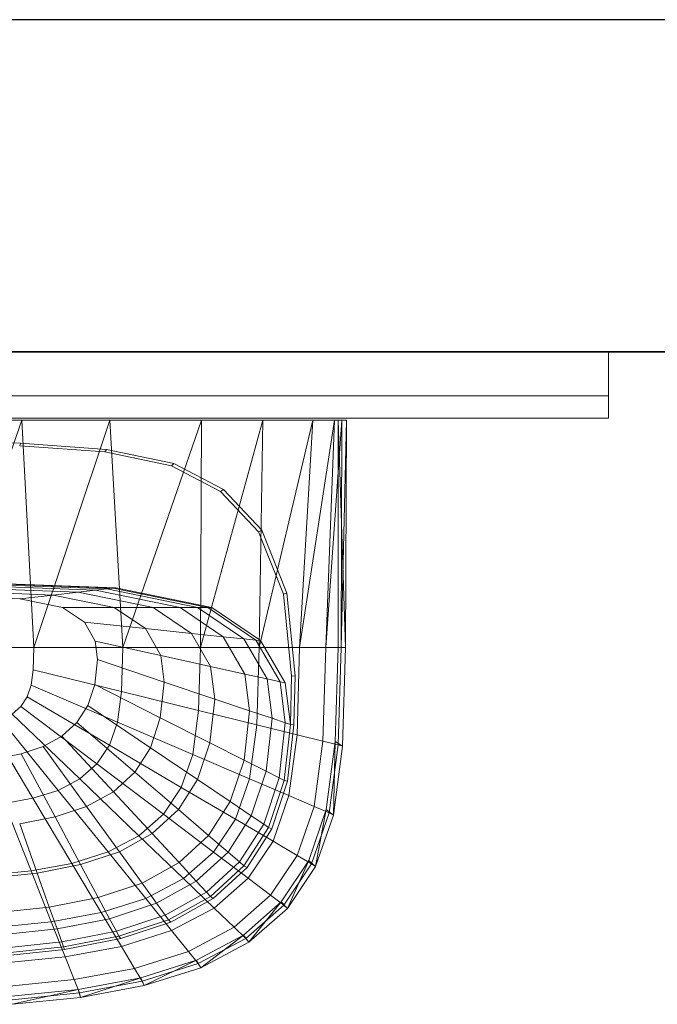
# Model space of a CAD drawing. Header units: metres. Extents: x 391.1 to 427.5, y 12.8 to 28.4.
# Tile 173 of 195: x 409.756 to 410.044, y 27.785 to 28.23. Entities that reach past the tile are written whole.
import ezdxf

# ---------------------------------------------------------------- set-up
doc = ezdxf.new("R2010")
doc.units = ezdxf.units.M
doc.layers.add('01_SUELOS', color=7, linetype='Continuous', lineweight=25, true_color=0x007f00)
for name, color, linetype, lineweight in [('02_MOBILIARIO', 7, 'Continuous', 18), ('A-DETL-____-MBND', 7, 'Continuous', 18), ('A-GENM-____-OTLN', 7, 'Continuous', 18), ('A-WALL-____-MCUT', 7, 'Continuous', 25), ('A-WALL-____-OTLN', 7, 'Continuous', 25)]:
    doc.layers.add(name, color=color, linetype=linetype, lineweight=lineweight)

# ---------------------------------------------------------------- blocks, each defined once
blk = doc.blocks.new('Family - Rentamans PA-152127-03_ELEC_P0A')
at = {"layer": 'A-DETL-____-MBND', "color": 253, "true_color": 0xaaaaaa}
for p, q in [((0.36146, 0.265), (0.00406, 0.265)), ((0.2185, 0.265), (0.18276, 0.265)), ((0.2185, 0.265), (0.18276, 0.16227)), ((0.2583, 0.265), (0.2185, 0.265)), ((0.22395, 0.16227), (0.2185, 0.265)), ((0.2583, 0.265), (0.22395, 0.16227)), ((0.29972, 0.265), (0.2583, 0.265)), ((0.26415, 0.16227), (0.2583, 0.265)), ((0.29972, 0.265), (0.26415, 0.16227)), ((0.32734, 0.265), (0.29924, 0.16227)), ((0.29924, 0.16227), (0.29972, 0.265)), ((0.32734, 0.265), (0.29972, 0.265)), ((0.35008, 0.265), (0.32574, 0.16227)), ((0.32574, 0.16227), (0.32734, 0.265)), ((0.35008, 0.265), (0.32734, 0.265)), ((0.35983, 0.265), (0.34405, 0.16227)), ((0.34405, 0.16227), (0.35008, 0.265)), ((0.35983, 0.265), (0.35008, 0.265)), ((0.36308, 0.265), (0.35585, 0.16227)), ((0.35585, 0.16227), (0.35983, 0.265)), ((0.36308, 0.265), (0.35983, 0.265)), ((0.36141, 0.16227), (0.36146, 0.265)), ((0.3648, 0.16227), (0.36146, 0.265)), ((0.36146, 0.265), (0.36526, 0.265)), ((0.36283, 0.16227), (0.36526, 0.265)), ((0.36283, 0.16227), (0.36308, 0.265)), ((0.36526, 0.265), (0.36308, 0.265)), ((0.3648, 0.16227), (0.36526, 0.265)), ((0.18276, 0.25535), (0.21786, 0.25454)), ((0.21751, 0.25341), (0.21786, 0.25454)), ((0.21786, 0.25454), (0.25673, 0.25173)), ((0.21751, 0.25341), (0.25599, 0.25063)), ((0.25599, 0.25063), (0.25673, 0.25173)), ((0.25599, 0.25063), (0.28613, 0.24438)), ((0.25673, 0.25173), (0.28716, 0.24542)), ((0.28613, 0.24438), (0.28716, 0.24542)), ((0.28716, 0.24542), (0.30959, 0.23364)), ((0.28613, 0.24438), (0.30834, 0.23272)), ((0.30834, 0.23272), (0.30959, 0.23364)), ((0.30834, 0.23272), (0.32548, 0.21449)), ((0.30959, 0.23364), (0.3269, 0.21523)), ((0.32548, 0.21449), (0.3269, 0.21523)), ((0.32548, 0.21449), (0.33669, 0.18639)), ((0.3269, 0.21523), (0.33823, 0.18684)), ((0.18276, 0.19213), (0.26096, 0.18916)), ((0.18276, 0.19196), (0.25981, 0.18902)), ((0.18276, 0.19074), (0.25177, 0.18811)), ((0.18276, 0.18955), (0.24394, 0.18722)), ((0.18276, 0.18783), (0.2326, 0.18593)), ((0.19601, 0.191), (0.25683, 0.18869)), ((0.24394, 0.18722), (0.2326, 0.18593)), ((0.25177, 0.18811), (0.24394, 0.18722)), ((0.24394, 0.18722), (0.27788, 0.18027)), ((0.25177, 0.18811), (0.25683, 0.18869)), ((0.25177, 0.18811), (0.29006, 0.18027)), ((0.25683, 0.18869), (0.25981, 0.18902)), ((0.25683, 0.18869), (0.29792, 0.18027)), ((0.25981, 0.18902), (0.26096, 0.18916)), ((0.25981, 0.18902), (0.30256, 0.18027)), ((0.26096, 0.18916), (0.30435, 0.18027)), ((0.18276, 0.18555), (0.21759, 0.18422)), ((0.21759, 0.18422), (0.2326, 0.18593)), ((0.21759, 0.18422), (0.23691, 0.18027)), ((0.2326, 0.18593), (0.26025, 0.18027)), ((0.33669, 0.18639), (0.33823, 0.18684)), ((0.33669, 0.18639), (0.34041, 0.14934)), ((0.33823, 0.18684), (0.34199, 0.14943)), ((0.26025, 0.18027), (0.23691, 0.18027)), ((0.23691, 0.18027), (0.24674, 0.17363)), ((0.27788, 0.18027), (0.26025, 0.18027)), ((0.26025, 0.18027), (0.27433, 0.17077)), ((0.29006, 0.18027), (0.27788, 0.18027)), ((0.27788, 0.18027), (0.29516, 0.16862)), ((0.29792, 0.18027), (0.29006, 0.18027)), ((0.29006, 0.18027), (0.30955, 0.16712)), ((0.29792, 0.18027), (0.30256, 0.18027)), ((0.29792, 0.18027), (0.31884, 0.16616)), ((0.30256, 0.18027), (0.30435, 0.18027)), ((0.30256, 0.18027), (0.32432, 0.16559)), ((0.30435, 0.18027), (0.32643, 0.16537)), ((0.24674, 0.17363), (0.25167, 0.16511)), ((0.27433, 0.17077), (0.24674, 0.17363)), ((0.29516, 0.16862), (0.27433, 0.17077)), ((0.27433, 0.17077), (0.28138, 0.15858)), ((0.28138, 0.15858), (0.25167, 0.16511)), ((0.25167, 0.16511), (0.25273, 0.15674)), ((0.30955, 0.16712), (0.29516, 0.16862)), ((0.29516, 0.16862), (0.30381, 0.15365)), ((0.31884, 0.16616), (0.30955, 0.16712)), ((0.30955, 0.16712), (0.31932, 0.15024)), ((0.32432, 0.16559), (0.31884, 0.16616)), ((0.31884, 0.16616), (0.32931, 0.14804)), ((0.32432, 0.16559), (0.32643, 0.16537)), ((0.32432, 0.16559), (0.33522, 0.14675)), ((0.32643, 0.16537), (0.33749, 0.14625)), ((0.22395, 0.16227), (0.18276, 0.16227)), ((0.22395, 0.16227), (0.22365, 0.15219)), ((0.26415, 0.16227), (0.22395, 0.16227)), ((0.26356, 0.14236), (0.26415, 0.16227)), ((0.29924, 0.16227), (0.26415, 0.16227)), ((0.29839, 0.13377), (0.29924, 0.16227)), ((0.32574, 0.16227), (0.29924, 0.16227)), ((0.3247, 0.12728), (0.32574, 0.16227)), ((0.34405, 0.16227), (0.32574, 0.16227)), ((0.34287, 0.1228), (0.34405, 0.16227)), ((0.35585, 0.16227), (0.34405, 0.16227)), ((0.3546, 0.11992), (0.35585, 0.16227)), ((0.36283, 0.16227), (0.35585, 0.16227)), ((0.36016, 0.11975), (0.36141, 0.16227)), ((0.36479, 0.16227), (0.36141, 0.16227)), ((0.36152, 0.11821), (0.36283, 0.16227)), ((0.36283, 0.16227), (0.3648, 0.16227)), ((0.36347, 0.11764), (0.3648, 0.16227)), ((0.25273, 0.15674), (0.25146, 0.1455)), ((0.25273, 0.15674), (0.28289, 0.1466)), ((0.30381, 0.15365), (0.28138, 0.15858)), ((0.28138, 0.15858), (0.28289, 0.1466)), ((0.22365, 0.15219), (0.2227, 0.14517)), ((0.26356, 0.14236), (0.22365, 0.15219)), ((0.30381, 0.15365), (0.30567, 0.13894)), ((0.31932, 0.15024), (0.30381, 0.15365)), ((0.32931, 0.14804), (0.31932, 0.15024)), ((0.31932, 0.15024), (0.32141, 0.13365)), ((0.33522, 0.14675), (0.32931, 0.14804)), ((0.32931, 0.14804), (0.33156, 0.13024)), ((0.34041, 0.14934), (0.33987, 0.12745)), ((0.34041, 0.14934), (0.34199, 0.14943)), ((0.34199, 0.14943), (0.34144, 0.12731)), ((0.2227, 0.14517), (0.22088, 0.13991)), ((0.2227, 0.14517), (0.26169, 0.12847)), ((0.25146, 0.1455), (0.24833, 0.13603)), ((0.25146, 0.1455), (0.28107, 0.13051)), ((0.28289, 0.1466), (0.28107, 0.13051)), ((0.28289, 0.1466), (0.30567, 0.13894)), ((0.33749, 0.14625), (0.33522, 0.14675)), ((0.33522, 0.14675), (0.33756, 0.12822)), ((0.33749, 0.14625), (0.33987, 0.12745)), ((0.22088, 0.13991), (0.21801, 0.13563)), ((0.25809, 0.11808), (0.22088, 0.13991)), ((0.26356, 0.14236), (0.26169, 0.12847)), ((0.29839, 0.13377), (0.26356, 0.14235)), ((0.30567, 0.13894), (0.30344, 0.11919)), ((0.30567, 0.13894), (0.32141, 0.13365)), ((0.21801, 0.13563), (0.21409, 0.13218)), ((0.25241, 0.10963), (0.21801, 0.13563)), ((0.24833, 0.13603), (0.24339, 0.12833)), ((0.24833, 0.13603), (0.27659, 0.11696)), ((0.29571, 0.1139), (0.29839, 0.13377)), ((0.3247, 0.12728), (0.29839, 0.13377)), ((0.32141, 0.13365), (0.3189, 0.11137)), ((0.32141, 0.13365), (0.33156, 0.13024)), ((0.23496, 0.09769), (0.20918, 0.12959)), ((0.24466, 0.10282), (0.21409, 0.13218)), ((0.28107, 0.13051), (0.27659, 0.11696)), ((0.28107, 0.13051), (0.30344, 0.11919)), ((0.33156, 0.13024), (0.32886, 0.10633)), ((0.33156, 0.13024), (0.33756, 0.12822)), ((0.2235, 0.09408), (0.20338, 0.12776)), ((0.24339, 0.12833), (0.23664, 0.12212)), ((0.24339, 0.12833), (0.26952, 0.10594)), ((0.26169, 0.12847), (0.25809, 0.11808)), ((0.29571, 0.1139), (0.26169, 0.12847)), ((0.32141, 0.1029), (0.3247, 0.12728)), ((0.34287, 0.1228), (0.3247, 0.12728)), ((0.33756, 0.12822), (0.33475, 0.10335)), ((0.33987, 0.12745), (0.33702, 0.1022)), ((0.33756, 0.12822), (0.33987, 0.12745)), ((0.34144, 0.12731), (0.33856, 0.10182)), ((0.33987, 0.12745), (0.34144, 0.12731)), ((0.23664, 0.12212), (0.2282, 0.11744)), ((0.23664, 0.12212), (0.25986, 0.09705)), ((0.33917, 0.09529), (0.34287, 0.1228)), ((0.3546, 0.11992), (0.34287, 0.1228)), ((0.2282, 0.11744), (0.21822, 0.11416)), ((0.2282, 0.11744), (0.24778, 0.09036)), ((0.25809, 0.11808), (0.25241, 0.10963)), ((0.29056, 0.09903), (0.25809, 0.11808)), ((0.27659, 0.11696), (0.26952, 0.10594)), ((0.27659, 0.11696), (0.29794, 0.10256)), ((0.30344, 0.11919), (0.29794, 0.10256)), ((0.30344, 0.11919), (0.3189, 0.11137)), ((0.35061, 0.09039), (0.3546, 0.11992)), ((0.3546, 0.11992), (0.36152, 0.11821)), ((0.35605, 0.08904), (0.36016, 0.11975)), ((0.35738, 0.08749), (0.36152, 0.11821)), ((0.35928, 0.08652), (0.36016, 0.11975)), ((0.35928, 0.08652), (0.36347, 0.11764)), ((0.36016, 0.11975), (0.36347, 0.11764)), ((0.36152, 0.11821), (0.36347, 0.11764)), ((0.21822, 0.11416), (0.20705, 0.11198)), ((0.21822, 0.11416), (0.23351, 0.08566)), ((0.29571, 0.1139), (0.29056, 0.09903)), ((0.32141, 0.1029), (0.29571, 0.1139)), ((0.3189, 0.11137), (0.31269, 0.0926)), ((0.3189, 0.11137), (0.32886, 0.10633)), ((0.25241, 0.10963), (0.24466, 0.10282)), ((0.28244, 0.08695), (0.25241, 0.10963)), ((0.24466, 0.10282), (0.23496, 0.09769)), ((0.27134, 0.07719), (0.24466, 0.10282)), ((0.26952, 0.10594), (0.25986, 0.09705)), ((0.26952, 0.10594), (0.28926, 0.08904)), ((0.29794, 0.10256), (0.28926, 0.08904)), ((0.29794, 0.10256), (0.31269, 0.09261)), ((0.31508, 0.08464), (0.32141, 0.1029)), ((0.33917, 0.09529), (0.32141, 0.1029)), ((0.32886, 0.10633), (0.3222, 0.08619)), ((0.33475, 0.10335), (0.32782, 0.0824)), ((0.32886, 0.10633), (0.33475, 0.10335)), ((0.33475, 0.10335), (0.33702, 0.1022)), ((0.29056, 0.09903), (0.28244, 0.08695)), ((0.31508, 0.08464), (0.29056, 0.09903)), ((0.33702, 0.1022), (0.32998, 0.08094)), ((0.33856, 0.10182), (0.33146, 0.08034)), ((0.33702, 0.1022), (0.33856, 0.10182)), ((0.2235, 0.09408), (0.21066, 0.0917)), ((0.23496, 0.09769), (0.2235, 0.09408)), ((0.24107, 0.06469), (0.2235, 0.09408)), ((0.25746, 0.06985), (0.23496, 0.09769)), ((0.25986, 0.09705), (0.24778, 0.09036)), ((0.25986, 0.09705), (0.27741, 0.07812)), ((0.33203, 0.0747), (0.33917, 0.09529)), ((0.33917, 0.09529), (0.35061, 0.09039)), ((0.22269, 0.06127), (0.21066, 0.0917)), ((0.24778, 0.09036), (0.23351, 0.08566)), ((0.24778, 0.09036), (0.26258, 0.06991)), ((0.28926, 0.08904), (0.27741, 0.07812)), ((0.28926, 0.08904), (0.3029, 0.07735)), ((0.31269, 0.0926), (0.3029, 0.07735)), ((0.31269, 0.0926), (0.3222, 0.08619)), ((0.34296, 0.06829), (0.35061, 0.09039)), ((0.34814, 0.06606), (0.35605, 0.08904)), ((0.35061, 0.09039), (0.35738, 0.08749)), ((0.35121, 0.06324), (0.35605, 0.08904)), ((0.35605, 0.08904), (0.35928, 0.08652)), ((0.23351, 0.08566), (0.21752, 0.08255)), ((0.23351, 0.08566), (0.24506, 0.06414)), ((0.28244, 0.08695), (0.27134, 0.07719)), ((0.28244, 0.08694), (0.30512, 0.06981)), ((0.30512, 0.06981), (0.31508, 0.08464)), ((0.3222, 0.08619), (0.3117, 0.06982)), ((0.31508, 0.08464), (0.33203, 0.0747)), ((0.3222, 0.08619), (0.32782, 0.0824)), ((0.34941, 0.0645), (0.35738, 0.08749)), ((0.35121, 0.06324), (0.35928, 0.08652)), ((0.35738, 0.08749), (0.35928, 0.08652)), ((0.21752, 0.08255), (0.22542, 0.06032)), ((0.32782, 0.0824), (0.31689, 0.06537)), ((0.32998, 0.08094), (0.31889, 0.06365)), ((0.33146, 0.08034), (0.32026, 0.06288)), ((0.32782, 0.0824), (0.32998, 0.08094)), ((0.32998, 0.08094), (0.33146, 0.08034)), ((0.27134, 0.07719), (0.25746, 0.06985)), ((0.27741, 0.07812), (0.26258, 0.06991)), ((0.27134, 0.07719), (0.2915, 0.05783)), ((0.27741, 0.07812), (0.28953, 0.06504)), ((0.3029, 0.07735), (0.28953, 0.06504)), ((0.3029, 0.07735), (0.3117, 0.06982)), ((0.32079, 0.05796), (0.33203, 0.0747)), ((0.33203, 0.0747), (0.34296, 0.06829)), ((0.25746, 0.06985), (0.24107, 0.06469)), ((0.26258, 0.06991), (0.24506, 0.06414)), ((0.25746, 0.06985), (0.27446, 0.04882)), ((0.26258, 0.06991), (0.2728, 0.05577)), ((0.2915, 0.05783), (0.30512, 0.06981)), ((0.3117, 0.06982), (0.29735, 0.05661)), ((0.30512, 0.06981), (0.32079, 0.05796)), ((0.3117, 0.06982), (0.31689, 0.06537)), ((0.33089, 0.05033), (0.34296, 0.06829)), ((0.34296, 0.06829), (0.34941, 0.0645)), ((0.24107, 0.06469), (0.22269, 0.06128)), ((0.24506, 0.06414), (0.22542, 0.06032)), ((0.24107, 0.06469), (0.25433, 0.04249)), ((0.24506, 0.06414), (0.25304, 0.04926)), ((0.28953, 0.06504), (0.2728, 0.05577)), ((0.28953, 0.06504), (0.29735, 0.05661)), ((0.31689, 0.06537), (0.30196, 0.05162)), ((0.31889, 0.06365), (0.30374, 0.0497)), ((0.32026, 0.06288), (0.30495, 0.04879)), ((0.31689, 0.06537), (0.31889, 0.06365)), ((0.31889, 0.06365), (0.32026, 0.06288)), ((0.33569, 0.04738), (0.34814, 0.06606)), ((0.33686, 0.04582), (0.34941, 0.0645)), ((0.33849, 0.04431), (0.34814, 0.06606)), ((0.33849, 0.04431), (0.35121, 0.06324)), ((0.34814, 0.06606), (0.35121, 0.06324)), ((0.34941, 0.0645), (0.35121, 0.06324)), ((0.22269, 0.06127), (0.20303, 0.0593)), ((0.22542, 0.06032), (0.20442, 0.05811)), ((0.22269, 0.06127), (0.23177, 0.0383)), ((0.22542, 0.06032), (0.23089, 0.04496)), ((0.30543, 0.04446), (0.32079, 0.05796)), ((0.32079, 0.05796), (0.33089, 0.05033)), ((0.2728, 0.05577), (0.25304, 0.04926)), ((0.2728, 0.05577), (0.27939, 0.04666)), ((0.27446, 0.04882), (0.2915, 0.05783)), ((0.29735, 0.05661), (0.27939, 0.04666)), ((0.2915, 0.05783), (0.30542, 0.04446)), ((0.29735, 0.05661), (0.30196, 0.05162)), ((0.25304, 0.04926), (0.23089, 0.04496)), ((0.25304, 0.04926), (0.25818, 0.03967)), ((0.30196, 0.05162), (0.28328, 0.04128)), ((0.30374, 0.0497), (0.28478, 0.0392)), ((0.30196, 0.05162), (0.30374, 0.0497)), ((0.30374, 0.0497), (0.30495, 0.04879)), ((0.3144, 0.03583), (0.33089, 0.05033)), ((0.33089, 0.05033), (0.33686, 0.04582)), ((0.23089, 0.04496), (0.20719, 0.04246)), ((0.23089, 0.04496), (0.23441, 0.03505)), ((0.25433, 0.04249), (0.27446, 0.04882)), ((0.27939, 0.04666), (0.25818, 0.03967)), ((0.27446, 0.04882), (0.2862, 0.03429)), ((0.27939, 0.04666), (0.28328, 0.04128)), ((0.30495, 0.04879), (0.2858, 0.03819)), ((0.31866, 0.0323), (0.33569, 0.04738)), ((0.31971, 0.03074), (0.33686, 0.04582)), ((0.32112, 0.02904), (0.33569, 0.04738)), ((0.33569, 0.04738), (0.33849, 0.04431)), ((0.33686, 0.04582), (0.33849, 0.04431)), ((0.23178, 0.0383), (0.25433, 0.04249)), ((0.25433, 0.04249), (0.2635, 0.02715)), ((0.28328, 0.04128), (0.26122, 0.03401)), ((0.28328, 0.04128), (0.28478, 0.0392)), ((0.2862, 0.03429), (0.30543, 0.04446)), ((0.30543, 0.04446), (0.3144, 0.03583)), ((0.32112, 0.02904), (0.33849, 0.04431)), ((0.20764, 0.03587), (0.23178, 0.0383)), ((0.23178, 0.0383), (0.23805, 0.02242)), ((0.25818, 0.03967), (0.23441, 0.03505)), ((0.25818, 0.03967), (0.26122, 0.03401)), ((0.28478, 0.0392), (0.26239, 0.03183)), ((0.2858, 0.03819), (0.26319, 0.03074)), ((0.28478, 0.0392), (0.2858, 0.03819)), ((0.29377, 0.02492), (0.3144, 0.03583)), ((0.3144, 0.03583), (0.31971, 0.03074)), ((0.23441, 0.03505), (0.20898, 0.03237)), ((0.23441, 0.03505), (0.23649, 0.0292)), ((0.26122, 0.03401), (0.23649, 0.0292)), ((0.26239, 0.03183), (0.23729, 0.02694)), ((0.26122, 0.03401), (0.26239, 0.03183)), ((0.26239, 0.03183), (0.26319, 0.03074)), ((0.2635, 0.02715), (0.2862, 0.03429)), ((0.2862, 0.03429), (0.29377, 0.02492)), ((0.29737, 0.02095), (0.31866, 0.0323)), ((0.29938, 0.01754), (0.31866, 0.0323)), ((0.31866, 0.0323), (0.32112, 0.02904)), ((0.23649, 0.0292), (0.21004, 0.02641)), ((0.23729, 0.02694), (0.21045, 0.02412)), ((0.23649, 0.0292), (0.2373, 0.02694)), ((0.23729, 0.02694), (0.23784, 0.02581)), ((0.26319, 0.03074), (0.23784, 0.02581)), ((0.23805, 0.02242), (0.2635, 0.02715)), ((0.2635, 0.02715), (0.26941, 0.01725)), ((0.29825, 0.01938), (0.31971, 0.03074)), ((0.29938, 0.01754), (0.32112, 0.02904)), ((0.31971, 0.03074), (0.32112, 0.02904)), ((0.23784, 0.02581), (0.21072, 0.02295)), ((0.21083, 0.01968), (0.23805, 0.02242)), ((0.23805, 0.02242), (0.2421, 0.01218)), ((0.26941, 0.01725), (0.29377, 0.02492)), ((0.29377, 0.02492), (0.29825, 0.01938)), ((0.27221, 0.01298), (0.29737, 0.02095)), ((0.2729, 0.01141), (0.29825, 0.01938)), ((0.27371, 0.00946), (0.29737, 0.02095)), ((0.29737, 0.02095), (0.29938, 0.01754)), ((0.29825, 0.01938), (0.29938, 0.01754)), ((0.2421, 0.01218), (0.26941, 0.01725)), ((0.26941, 0.01725), (0.2729, 0.01141)), ((0.27371, 0.00946), (0.29938, 0.01754)), ((0.21289, 0.00925), (0.2421, 0.01218)), ((0.2421, 0.01218), (0.24449, 0.00613)), ((0.24402, 0.0077), (0.27221, 0.01298)), ((0.24449, 0.00613), (0.2729, 0.01141)), ((0.24493, 0.00411), (0.27221, 0.01298)), ((0.24493, 0.00411), (0.27371, 0.00946)), ((0.27221, 0.01298), (0.27371, 0.00946)), ((0.2729, 0.01141), (0.27371, 0.00946)), ((0.21386, 0.00465), (0.24402, 0.0077)), ((0.2141, 0.00308), (0.24449, 0.00613)), ((0.21415, 0.00102), (0.24402, 0.0077)), ((0.24402, 0.0077), (0.24493, 0.00411)), ((0.24449, 0.00613), (0.24493, 0.00411)), ((0.21415, 0.00102), (0.24493, 0.00411))]:
    blk.add_line(p, q, dxfattribs=at)
blk = doc.blocks.new('Family - Evans PA-152339-03_ELEC_P0A')
at = {"layer": 'A-WALL-____-MCUT', "color": 253, "true_color": 0xaaaaaa}
for p, q in [((10.17106, 0.15), (0, 0.15)), ((0, 0), (10.17106, 0))]:
    blk.add_line(p, q, dxfattribs=at)
at = {"layer": 'A-WALL-____-OTLN', "color": 253, "true_color": 0xaaaaaa}
for p, q in [((10.17106, 0.15), (0, 0.15)), ((0, 0), (10.17106, 0))]:
    blk.add_line(p, q, dxfattribs=at)
at = {"layer": 'A-WALL-____-OTLN', "color": 253, "lineweight": 18, "true_color": 0xaaaaaa}
blk.add_line((0, 0), (10.17106, 0), dxfattribs=at)
blk = doc.blocks.new('Family - LONDR55-XX_ZZ-ARQ-CAA-M3D-Londres55-152374-03_ELEC_P0A')
at = {"layer": '01_SUELOS', "color": 9, "true_color": 0xaad4aa}
for p, q in [((9.46832, 2.15436), (1.8984, 2.15436)), ((1.8984, 2.15436), (9.46832, 2.15436))]:
    blk.add_line(p, q, dxfattribs=at)
blk = doc.blocks.new('Family - LONDR55-XX_ZZ-ARQ-CAA-M3D-Londres55-V1-03_ELEC_P0A')
at = {"layer": 'A-GENM-____-OTLN', "color": 253, "true_color": 0xaaaaaa}
for p, q in [((0.6, 0.03), (0, 0.03)), ((0, 0.03), (0, 0.01)), ((0, 0.03), (0, 0.01)), ((0.6, 0.03), (0, 0.03)), ((0.6, 0.01), (0.6, 0.03)), ((0.6, 0.01), (0.6, 0.03)), ((0.6, 0.01), (0, 0.01)), ((0, 0.01), (0, 0)), ((0, 0), (0, 0.01)), ((0, 0.01), (0.6, 0.01)), ((0, 0.01), (0.6, 0.01)), ((0, 0.01), (0.6, 0.01)), ((0.6, 0), (0.6, 0.01)), ((0.6, 0.01), (0.6, 0)), ((0, 0), (0.6, 0)), ((0.6, 0), (0, 0))]:
    blk.add_line(p, q, dxfattribs=at)
blk = doc.blocks.new('Family - Mirall PA-152405-03_ELEC_P0A')
blk.add_blockref('Family - LONDR55-XX_ZZ-ARQ-CAA-M3D-Londres55-V1-03_ELEC_P0A', (0, 0))
blk = doc.blocks.new('LONDR55-XX_ZZ-ARQ-CAA-M3D-Londres55_ifc-1-03_ELEC_P0A')
at = {"layer": '01_SUELOS', "color": 253, "lineweight": 18, "true_color": 0xaaaaaa}
blk.add_blockref('Family - LONDR55-XX_ZZ-ARQ-CAA-M3D-Londres55-152374-03_ELEC_P0A', (401.35874, 25.92572), dxfattribs=at)
at = {"layer": '02_MOBILIARIO', "color": 253, "lineweight": 18, "true_color": 0xaaaaaa}
blk.add_blockref('Family - Rentamans PA-152127-03_ELEC_P0A', (409.53816, 27.78421), dxfattribs=at)
at = {"layer": 'A-GENM-____-OTLN', "color": 253, "lineweight": 18, "true_color": 0xaaaaaa}
blk.add_blockref('Family - Mirall PA-152405-03_ELEC_P0A', (409.42182, 28.05009), dxfattribs=at)
at = {"layer": 'A-WALL-____-OTLN', "color": 253, "lineweight": 18, "true_color": 0xaaaaaa, "rotation": 180}
blk.add_blockref('Family - Evans PA-152339-03_ELEC_P0A', (415.94693, 28.23009), dxfattribs=at)

msp = doc.modelspace()

# ---------------------------------------------------------------- block references
at = {"lineweight": 5}
msp.add_blockref('LONDR55-XX_ZZ-ARQ-CAA-M3D-Londres55_ifc-1-03_ELEC_P0A', (0, 0), dxfattribs=at)

doc.saveas('drawing.dxf')
